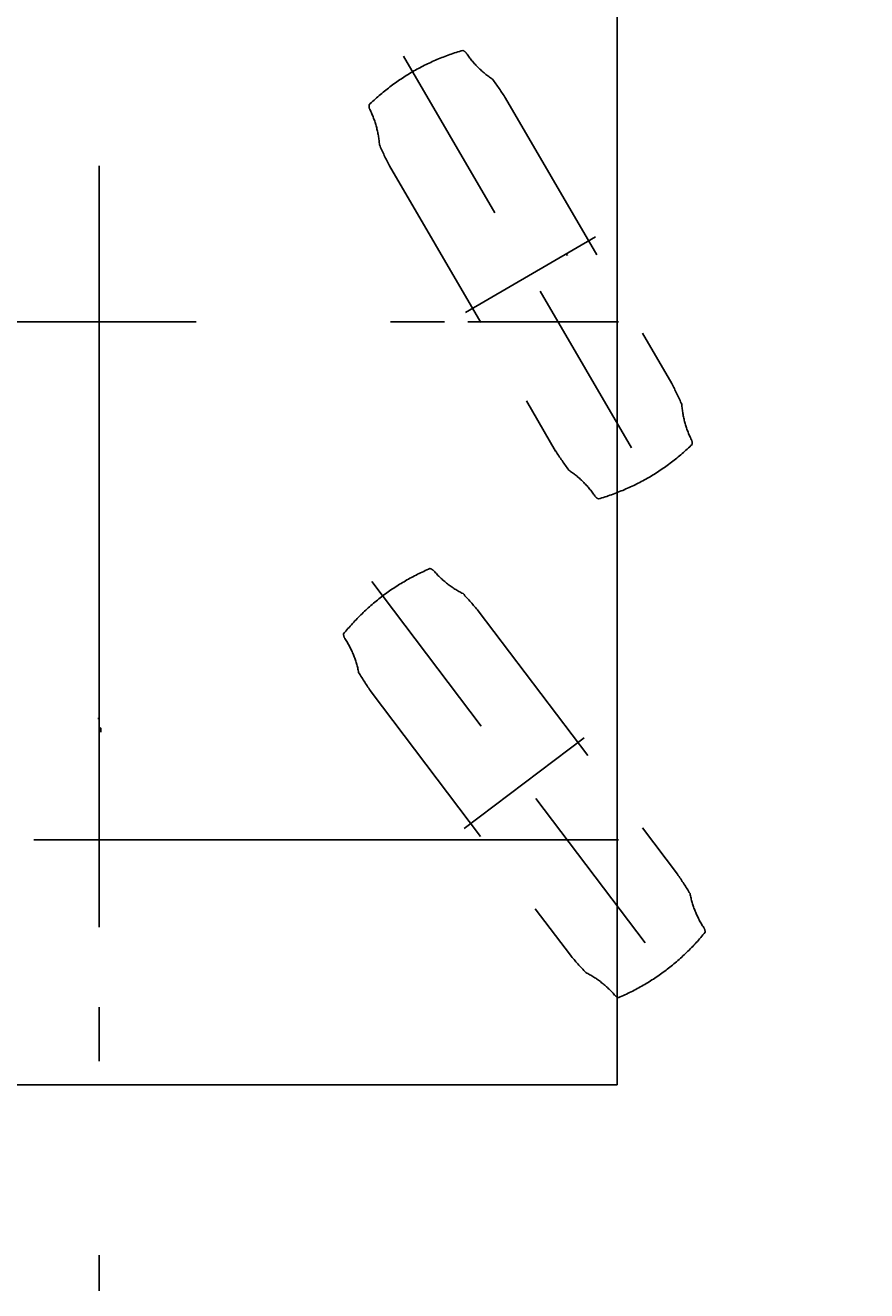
# Model space of a CAD drawing. Extents: x 7980 to 65280, y 12028 to 40493.
# Tile 4 of 17: x 11476 to 13912, y 19529 to 23195. Entities that reach past the tile are written whole.
import ezdxf
from ezdxf.enums import TextEntityAlignment as Align

# ---------------------------------------------------------------- set-up
doc = ezdxf.new("R2010")
doc.units = 0
doc.header["$LTSCALE"] = 62.5
doc.linetypes.add('CENTER', pattern=[50.5, 30, -9, 2.5, -9])
doc.linetypes.add('HIDDEN', pattern=[12.6, 8.4, -4.2])
doc.layers.add('11', color=7, linetype='CONTINUOUS')
doc.layers.add('3', color=214, linetype='CONTINUOUS')
doc.styles.get("Standard").update_dxf_attribs({"font": 'txt', "bigfont": 'bigfont'})
doc.dimstyles.get("Standard").update_dxf_attribs({"dimtxt": 0.18, "dimasz": 0.18, "dimexe": 0.18, "dimexo": 0.0625, "dimgap": 0.09, "dimtad": 0, "dimtih": 1, "dimtoh": 1, "dimdec": 4, "dimzin": 0, "dimtxsty": 'STANDARD', "dimcen": 0.09, "dimazin": 3, "dimtfac": 1, "dimtdec": 4, "dimtofl": 0, "dimtmove": 0, "dimatfit": 3, "dimtolj": 1, "dimtzin": 0})

# ---------------------------------------------------------------- blocks, each defined once
blk = doc.blocks.new('*G0')
at = {"layer": '11', "color": 7, "linetype": 'CENTER'}
for p, q in [((11690, 38569.4), (11690, 19529.4)), ((11690, 21016.2), (11690, 20582))]:
    blk.add_line(p, q, dxfattribs=at)
at = {"layer": '11', "color": 7, "linetype": 'CONTINUOUS'}
for p, q in [((13190, 20125.4), (13190, 36115.4)), ((13190, 36115.4), (13190, 20125.4)), ((11687.5, 21188.4), (11687.5, 21184.9)), ((11695, 21156.4), (11695, 21147.4)), ((11690, 20992.1), (11690, 20700.8)), ((13190, 20125.4), (10190, 20125.4)), ((13190, 20125.4), (10190, 20125.4))]:
    blk.add_line(p, q, dxfattribs=at)
blk.add_arc((11692, 21156.4), 3, 0, 90, dxfattribs=at)
blk = doc.blocks.new('*D26')
at = {"layer": '3', "color": 214, "linetype": 'CONTINUOUS'}
for p, q in [((19844.5, 27006.7), (8775.8, 22782)), ((8775.8, 22782), (9282.1, 23148.4)), ((8775.8, 22782), (9397.5, 22846.2))]:
    blk.add_line(p, q, dxfattribs=at)
at = {"layer": '3', "color": 214, "linetype": 'CONTINUOUS', "width": 0.5}
blk.add_text('4', height=625, rotation=20.8908, dxfattribs=at).set_placement((16557.4, 25752.1), align=Align.BOTTOM_LEFT)

msp = doc.modelspace()

# ---------------------------------------------------------------- linework, layer by layer
at = {"layer": '11', "color": 7, "linetype": 'CENTER'}
for p, q in [((11690, 38569.37704), (11690, 19529.37704)), ((10096.04019, 22335.44589), (13192.07977, 22335.44589)), ((12757.48962, 22335.44589), (13193.07693, 22335.44589)), ((11690, 21016.24423), (11690, 20581.97299)), ((11500.27985, 20835.44589), (11641.16043, 20835.44589)), ((11641.16043, 20835.44589), (13165.32043, 20835.44589)), ((12757.48962, 20835.44589), (13193.07693, 20835.44589))]:
    msp.add_line(p, q, dxfattribs=at)
at = {"layer": '11', "color": 7, "linetype": 'CONTINUOUS'}
for p, q in [((13190, 20125.44528), (13190, 36115.44467)), ((13190, 36115.44467), (13190, 20125.44528)), ((13041.49994, 22532.44296), (13045.99976, 22527.94467)), ((11687.49985, 21188.44577), (11687.49985, 21184.9454)), ((11695.00031, 21156.44503), (11695.00031, 21147.4454)), ((11690, 20992.1445), (11690, 20700.84506)), ((13190, 20125.44528), (10190, 20125.44528)), ((13190, 20125.44528), (10190, 20125.44528))]:
    msp.add_line(p, q, dxfattribs=at)
at = {"layer": '11', "color": 7, "linetype": 'HIDDEN'}
for p, q in [((12570.92651, 23104.95272), (13307.10358, 21840.08151)), ((12866.60522, 22983.39205), (13347.45163, 22157.21713)), ((12530.57846, 22787.82016), (13011.42487, 21961.64218)), ((12750.16159, 22362.60348), (13126.62872, 22581.71054)), ((12479.44168, 21583.45309), (13362.24274, 20416.18319)), ((12787.58224, 21498.29379), (13364.19891, 20735.87008)), ((12477.48474, 21263.7662), (13054.10141, 20501.34249)), ((12746.56128, 20868.0112), (13093.97873, 21130.76144))]:
    msp.add_line(p, q, dxfattribs=at)
for centre, radius, start, end in [((12932.77802, 22473.47079), 676.05696, 106.3556213, 119.8100128), ((12733.58521, 23100.24081), 23.63457, 34.0189972, 68.0821075), ((12978.89542, 23265.82614), 272.33097, -145.9820251, -123.4897156), ((12941.44196, 22478.18576), 676.34098, 120.5944672, 134.0429993), ((11956.16974, 22399.05978), 1081.81757, 32.6914673, 36.2454605), ((12494.66995, 22961.19662), 23.62367, 172.3184509, -153.6065979), ((12229.55154, 22829.69332), 272.31678, 3.8848114, 26.3792267), ((13487.81113, 23290.53927), 1081.21083, -155.8499146, -152.2940674), ((12390.6958, 21654.71163), 1080.67887, 24.1499634, 27.7075653), ((13648.43353, 22115.3348), 272.27949, -176.114624, -153.6184082), ((13383.34641, 21983.83761), 23.62937, -7.6871719, 26.3884354), ((13920.37109, 22544.93685), 1080.01187, -147.3122559, -143.7523804), ((12936.62399, 22466.76913), 676.25278, -59.4054642, -45.9550095), ((12899.17969, 21679.25997), 272.25534, 34.0147934, 56.513443), ((12945.29785, 22471.46884), 675.95093, -73.646534, -60.1901226), ((13144.42963, 21844.78121), 23.62376, -145.9901123, -111.9090271), ((12914.46747, 21000.11874), 675.93371, 113.253891, 126.7106781), ((12641.48468, 21598.31515), 23.638, 40.9141541, 74.9757233), ((12865.13275, 21792.17196), 272.33315, -139.082428, -116.5904236), ((12922.39975, 21005.92929), 676.08523, 127.4929657, 140.9468079), ((11955.57388, 20810.2048), 1079.67478, 39.5901337, 43.1510925), ((12421.01501, 21431.57626), 23.63121, 179.2179565, -146.7180786), ((12173.62427, 21269.18002), 272.29917, 10.7852631, 33.280571), ((13366.37634, 21877.19699), 1080.00778, -148.9515381, -145.3917236), ((12475.83908, 20122.73532), 1079.39272, 31.0496063, 34.6113358), ((13668.03802, 20730.45321), 272.28568, -169.2142029, -146.7183838), ((12919.26102, 20993.7192), 676.10709, -52.5067482, -39.0533371), ((13420.6488, 20568.05392), 23.64418, -0.7815704, 33.272934), ((13888.19794, 21191.24118), 1082.44645, -140.4064636, -136.8546753), ((12927.08878, 20999.72506), 676.17447, -66.7438335, -53.2918549), ((12976.57608, 20207.50705), 272.27638, 40.9143372, 63.4115906), ((13200.19592, 20401.32418), 23.64488, -139.080719, -105.0293579)]:
    msp.add_arc(centre, radius, start, end, dxfattribs=at)
at = {"layer": '11', "color": 7, "linetype": 'CONTINUOUS'}
msp.add_arc((11692.00043, 21156.44503), 2.99988, 0, 90, dxfattribs=at)

# ---------------------------------------------------------------- block references
msp.add_blockref('*G0', (0, 0), dxfattribs=at)

# ---------------------------------------------------------------- dimensions: what is measured, and where the dimension line sits
at = {"layer": '3', "color": 214, "linetype": 'CONTINUOUS'}
dim = msp.add_radius_dim(center=(19844.48369, 27006.73704), mpoint=(8775.75899, 22782.04565), text='4', dimstyle='Standard', dxfattribs=at)
dim.commit()
dim.dimension.update_dxf_attribs({"geometry": '*D26', "text_midpoint": (16591.92633, 26099.7953)})

doc.saveas('drawing.dxf')
